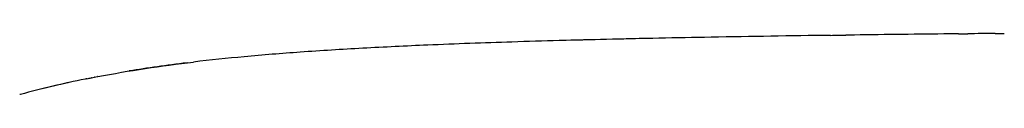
# Model space of a CAD drawing. Header units: millimetres. Extents: x 2530 to 6175, y 0 to 2613.
# Tile 39 of 76: x 2759 to 2998, y 2246 to 2261. Entities that reach past the tile are written whole.
import ezdxf

# ---------------------------------------------------------------- set-up
doc = ezdxf.new("R2010")
doc.units = ezdxf.units.MM
doc.header["$MEASUREMENT"] = 0
doc.layers.add('Crea2D$visibili$linee', color=7, linetype='Continuous', true_color=0x000000)

msp = doc.modelspace()

# ---------------------------------------------------------------- linework, layer by layer
at = {"layer": 'Crea2D$visibili$linee'}
for centre, radius, start, end in [((2985.4, -1220.86), 3481.56, 91.19917, 91.5673), ((3081.3, -7112.73), 9374.25, 90.590983, 90.732636), ((2825, 2003.92), 251.19, 101.4951, 105.1857), ((2827.73, 1990.35), 265.05, 101.1607, 101.1693), ((2828.21, 1987.9), 267.53, 100.9947, 101.0087), ((2823.7, 2009.33), 245.63, 102.6575, 103.947)]:
    msp.add_arc(centre, radius, start, end, dxfattribs=at)
msp.add_open_spline([(2955.65, 2260.67), (2946.01, 2260.54), (2927.89, 2260.26), (2902.14, 2259.73), (2879.22, 2259.11), (2859.52, 2258.4), (2842.41, 2257.58), (2827.57, 2256.67), (2813.89, 2255.57), (2805.27, 2254.68), (2801.18, 2254.2)], degree=3, knots=[0, 0, 0, 0, 28.932049, 54.345146, 77.265995, 97.711148, 113.497461, 128.653489, 142.304624, 154.661698, 154.661698, 154.661698, 154.661698], dxfattribs=at)
for points in [[(2955.65, 2260.67), (2956.89, 2260.69), (2958.13, 2260.71), (2959.38, 2260.72)], [(2961.43, 2260.75), (2960.75, 2260.74), (2960.06, 2260.73), (2959.38, 2260.72)], [(2986.67, 2261.04), (2985.98, 2261.03), (2985.29, 2261.02), (2984.61, 2261.02)], [(2986.67, 2261.04), (2987.44, 2261.05), (2988.2, 2261.05), (2988.96, 2261.06)], [(2995.58, 2261.13), (2993.36, 2261.1), (2991.15, 2261.08), (2988.96, 2261.06)], [(2995.58, 2261.13), (2996.32, 2261.13), (2997.06, 2261.14), (2997.8, 2261.15)], [(2777.95, 2250.67), (2785.54, 2252.12), (2793.32, 2253.27), (2801.18, 2254.2)], [(2799.61, 2254.01), (2794.66, 2253.41), (2790.02, 2252.75), (2785.6, 2252.03)], [(2775.33, 2250.16), (2775.2, 2250.13), (2775.07, 2250.11), (2774.94, 2250.08)], [(2775.33, 2250.16), (2775.69, 2250.23), (2776.04, 2250.3), (2776.39, 2250.37)], [(2776.43, 2250.38), (2776.66, 2250.42), (2776.89, 2250.47), (2777.13, 2250.51)], [(2777.19, 2250.53), (2777.41, 2250.57), (2777.64, 2250.61), (2777.86, 2250.66)], [(2777.95, 2250.67), (2777.92, 2250.67), (2777.89, 2250.66), (2777.86, 2250.66)], [(2770.96, 2249.24), (2770.62, 2249.16), (2770.29, 2249.09), (2769.95, 2249.01)], [(2759.2, 2246.35), (2759.14, 2246.33), (2759.08, 2246.31), (2759.02, 2246.3)]]:
    msp.add_open_spline(points, degree=3, dxfattribs=at)

doc.saveas('drawing.dxf')
